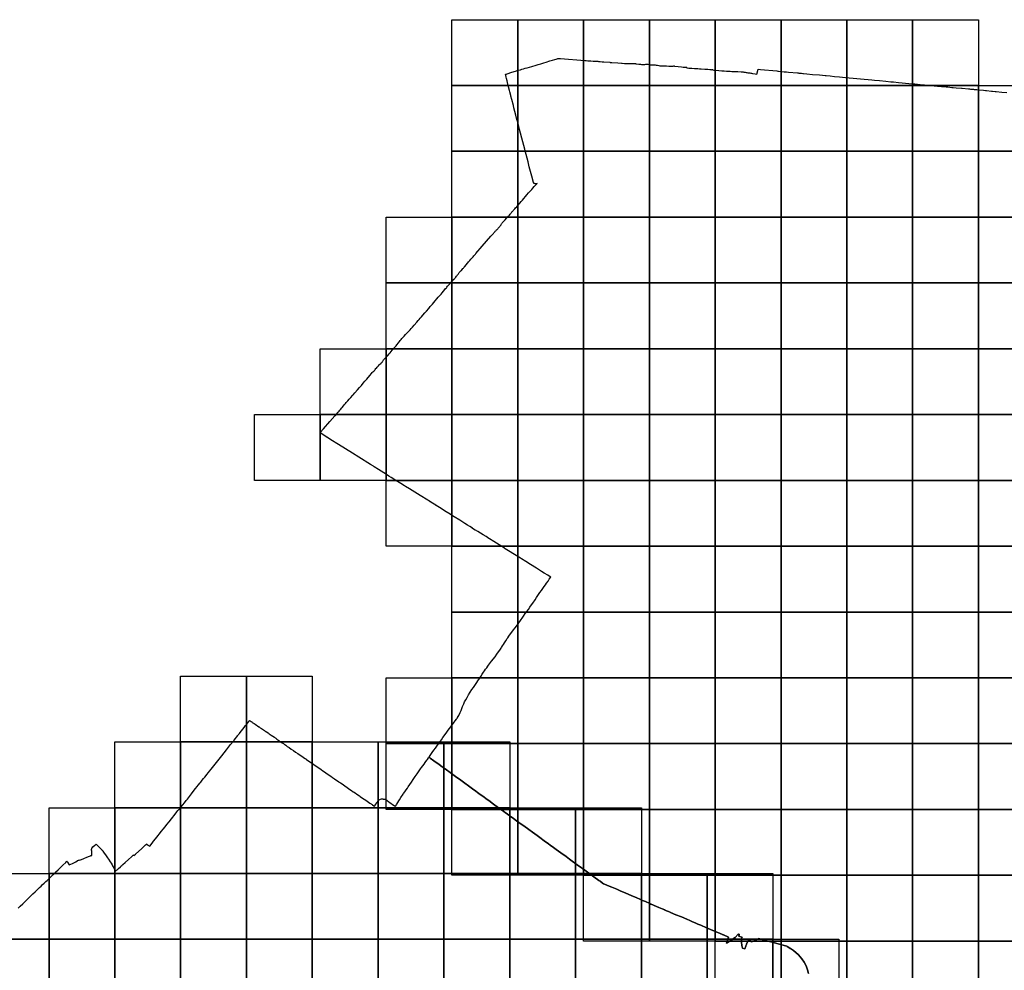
# Model space of a CAD drawing. Header units: inches. Extents: x 116505 to 164884, y 438464 to 468697.
# Tile 16 of 20: x 132712 to 140192, y 458974 to 466197. Entities that reach past the tile are written whole.
import ezdxf

# ---------------------------------------------------------------- set-up
doc = ezdxf.new("R2010")
doc.units = ezdxf.units.IN
doc.header["$MEASUREMENT"] = 0
for name, color, linetype in [('BLADINDELING_DE BILT', 10, 'Continuous'), ('BLADINDELING_UTRECHT', 10, 'Continuous'), ('GEMEENTEGRENS_DE BILT', 10, 'Continuous'), ('GEMEENTEGRENS_UTRECHT', 10, 'Continuous')]:
    doc.layers.add(name, color=color, linetype=linetype)

msp = doc.modelspace()

# ---------------------------------------------------------------- linework, layer by layer
at = {"layer": 'BLADINDELING_DE BILT', "color": 153, "true_color": 0x4c8cd9}
for points in [[(135995.861, 465696.589), (135995.861, 466196.589), (136495.861, 466196.589), (136495.861, 465696.589)], [(136495.861, 465696.589), (136495.861, 466196.589), (136995.861, 466196.589), (136995.861, 465696.589)], [(136995.861, 465696.589), (136995.861, 466196.589), (137495.861, 466196.589), (137495.861, 465696.589)], [(137495.861, 465696.589), (137495.861, 466196.589), (137995.861, 466196.589), (137995.861, 465696.589)], [(137995.861, 465696.589), (137995.861, 466196.589), (138495.861, 466196.589), (138495.861, 465696.589)], [(138495.861, 465696.589), (138495.861, 466196.589), (138995.861, 466196.589), (138995.861, 465696.589)], [(138995.861, 465696.589), (138995.861, 466196.589), (139495.861, 466196.589), (139495.861, 465696.589)], [(139495.861, 465696.589), (139495.861, 466196.589), (139995.861, 466196.589), (139995.861, 465696.589)], [(135995.861, 465196.589), (135995.861, 465696.589), (136495.861, 465696.589), (136495.861, 465196.589)], [(136495.861, 465196.589), (136495.861, 465696.589), (136995.861, 465696.589), (136995.861, 465196.589)], [(136995.861, 465196.589), (136995.861, 465696.589), (137495.861, 465696.589), (137495.861, 465196.589)], [(137495.861, 465196.589), (137495.861, 465696.589), (137995.861, 465696.589), (137995.861, 465196.589)], [(137995.861, 465196.589), (137995.861, 465696.589), (138495.861, 465696.589), (138495.861, 465196.589)], [(138495.861, 465196.589), (138495.861, 465696.589), (138995.861, 465696.589), (138995.861, 465196.589)], [(138995.861, 465196.589), (138995.861, 465696.589), (139495.861, 465696.589), (139495.861, 465196.589)], [(139495.861, 465196.589), (139495.861, 465696.589), (139995.861, 465696.589), (139995.861, 465196.589)], [(139995.861, 465196.589), (139995.861, 465696.589), (140495.861, 465696.589), (140495.861, 465196.589)], [(135995.861, 464696.589), (135995.861, 465196.589), (136495.861, 465196.589), (136495.861, 464696.589)], [(136495.861, 464696.589), (136495.861, 465196.589), (136995.861, 465196.589), (136995.861, 464696.589)], [(136995.861, 464696.589), (136995.861, 465196.589), (137495.861, 465196.589), (137495.861, 464696.589)], [(137495.861, 464696.589), (137495.861, 465196.589), (137995.861, 465196.589), (137995.861, 464696.589)], [(137995.861, 464696.589), (137995.861, 465196.589), (138495.861, 465196.589), (138495.861, 464696.589)], [(138495.861, 464696.589), (138495.861, 465196.589), (138995.861, 465196.589), (138995.861, 464696.589)], [(138995.861, 464696.589), (138995.861, 465196.589), (139495.861, 465196.589), (139495.861, 464696.589)], [(139495.861, 464696.589), (139495.861, 465196.589), (139995.861, 465196.589), (139995.861, 464696.589)], [(139995.861, 464696.589), (139995.861, 465196.589), (140495.861, 465196.589), (140495.861, 464696.589)], [(135495.861, 464196.589), (135495.861, 464696.589), (135995.861, 464696.589), (135995.861, 464196.589)], [(135995.861, 464196.589), (135995.861, 464696.589), (136495.861, 464696.589), (136495.861, 464196.589)], [(136495.861, 464196.589), (136495.861, 464696.589), (136995.861, 464696.589), (136995.861, 464196.589)], [(136995.861, 464196.589), (136995.861, 464696.589), (137495.861, 464696.589), (137495.861, 464196.589)], [(137495.861, 464196.589), (137495.861, 464696.589), (137995.861, 464696.589), (137995.861, 464196.589)], [(137995.861, 464196.589), (137995.861, 464696.589), (138495.861, 464696.589), (138495.861, 464196.589)], [(138495.861, 464196.589), (138495.861, 464696.589), (138995.861, 464696.589), (138995.861, 464196.589)], [(138995.861, 464196.589), (138995.861, 464696.589), (139495.861, 464696.589), (139495.861, 464196.589)], [(139495.861, 464196.589), (139495.861, 464696.589), (139995.861, 464696.589), (139995.861, 464196.589)], [(139995.861, 464196.589), (139995.861, 464696.589), (140495.861, 464696.589), (140495.861, 464196.589)], [(135495.861, 463696.589), (135495.861, 464196.589), (135995.861, 464196.589), (135995.861, 463696.589)], [(135995.861, 463696.589), (135995.861, 464196.589), (136495.861, 464196.589), (136495.861, 463696.589)], [(136495.861, 463696.589), (136495.861, 464196.589), (136995.861, 464196.589), (136995.861, 463696.589)], [(136995.861, 463696.589), (136995.861, 464196.589), (137495.861, 464196.589), (137495.861, 463696.589)], [(137495.861, 463696.589), (137495.861, 464196.589), (137995.861, 464196.589), (137995.861, 463696.589)], [(137995.861, 463696.589), (137995.861, 464196.589), (138495.861, 464196.589), (138495.861, 463696.589)], [(138495.861, 463696.589), (138495.861, 464196.589), (138995.861, 464196.589), (138995.861, 463696.589)], [(138995.861, 463696.589), (138995.861, 464196.589), (139495.861, 464196.589), (139495.861, 463696.589)], [(139495.861, 463696.589), (139495.861, 464196.589), (139995.861, 464196.589), (139995.861, 463696.589)], [(139995.861, 463696.589), (139995.861, 464196.589), (140495.861, 464196.589), (140495.861, 463696.589)], [(134995.861, 463196.589), (134995.861, 463696.589), (135495.861, 463696.589), (135495.861, 463196.589)], [(135495.861, 463196.589), (135495.861, 463696.589), (135995.861, 463696.589), (135995.861, 463196.589)], [(135995.861, 463196.589), (135995.861, 463696.589), (136495.861, 463696.589), (136495.861, 463196.589)], [(136495.861, 463196.589), (136495.861, 463696.589), (136995.861, 463696.589), (136995.861, 463196.589)], [(136995.861, 463196.589), (136995.861, 463696.589), (137495.861, 463696.589), (137495.861, 463196.589)], [(137495.861, 463196.589), (137495.861, 463696.589), (137995.861, 463696.589), (137995.861, 463196.589)], [(137995.861, 463196.589), (137995.861, 463696.589), (138495.861, 463696.589), (138495.861, 463196.589)], [(138495.861, 463196.589), (138495.861, 463696.589), (138995.861, 463696.589), (138995.861, 463196.589)], [(138995.861, 463196.589), (138995.861, 463696.589), (139495.861, 463696.589), (139495.861, 463196.589)], [(139495.861, 463196.589), (139495.861, 463696.589), (139995.861, 463696.589), (139995.861, 463196.589)], [(139995.861, 463196.589), (139995.861, 463696.589), (140495.861, 463696.589), (140495.861, 463196.589)], [(134495.861, 462696.589), (134495.861, 463196.589), (134995.861, 463196.589), (134995.861, 462696.589)], [(134995.861, 462696.589), (134995.861, 463196.589), (135495.861, 463196.589), (135495.861, 462696.589)], [(135495.861, 462696.589), (135495.861, 463196.589), (135995.861, 463196.589), (135995.861, 462696.589)], [(135995.861, 462696.589), (135995.861, 463196.589), (136495.861, 463196.589), (136495.861, 462696.589)], [(136495.861, 462696.589), (136495.861, 463196.589), (136995.861, 463196.589), (136995.861, 462696.589)], [(136995.861, 462696.589), (136995.861, 463196.589), (137495.861, 463196.589), (137495.861, 462696.589)], [(137495.861, 462696.589), (137495.861, 463196.589), (137995.861, 463196.589), (137995.861, 462696.589)], [(137995.861, 462696.589), (137995.861, 463196.589), (138495.861, 463196.589), (138495.861, 462696.589)], [(138495.861, 462696.589), (138495.861, 463196.589), (138995.861, 463196.589), (138995.861, 462696.589)], [(138995.861, 462696.589), (138995.861, 463196.589), (139495.861, 463196.589), (139495.861, 462696.589)], [(139495.861, 462696.589), (139495.861, 463196.589), (139995.861, 463196.589), (139995.861, 462696.589)], [(139995.861, 462696.589), (139995.861, 463196.589), (140495.861, 463196.589), (140495.861, 462696.589)], [(135495.861, 462196.589), (135495.861, 462696.589), (135995.861, 462696.589), (135995.861, 462196.589)], [(135995.861, 462196.589), (135995.861, 462696.589), (136495.861, 462696.589), (136495.861, 462196.589)], [(136495.861, 462196.589), (136495.861, 462696.589), (136995.861, 462696.589), (136995.861, 462196.589)], [(136995.861, 462196.589), (136995.861, 462696.589), (137495.861, 462696.589), (137495.861, 462196.589)], [(137495.861, 462196.589), (137495.861, 462696.589), (137995.861, 462696.589), (137995.861, 462196.589)], [(137995.861, 462196.589), (137995.861, 462696.589), (138495.861, 462696.589), (138495.861, 462196.589)], [(138495.861, 462196.589), (138495.861, 462696.589), (138995.861, 462696.589), (138995.861, 462196.589)], [(138995.861, 462196.589), (138995.861, 462696.589), (139495.861, 462696.589), (139495.861, 462196.589)], [(139495.861, 462196.589), (139495.861, 462696.589), (139995.861, 462696.589), (139995.861, 462196.589)], [(139995.861, 462196.589), (139995.861, 462696.589), (140495.861, 462696.589), (140495.861, 462196.589)], [(135995.861, 461696.589), (135995.861, 462196.589), (136495.861, 462196.589), (136495.861, 461696.589)], [(136495.861, 461696.589), (136495.861, 462196.589), (136995.861, 462196.589), (136995.861, 461696.589)], [(136995.861, 461696.589), (136995.861, 462196.589), (137495.861, 462196.589), (137495.861, 461696.589)], [(137495.861, 461696.589), (137495.861, 462196.589), (137995.861, 462196.589), (137995.861, 461696.589)], [(137995.861, 461696.589), (137995.861, 462196.589), (138495.861, 462196.589), (138495.861, 461696.589)], [(138495.861, 461696.589), (138495.861, 462196.589), (138995.861, 462196.589), (138995.861, 461696.589)], [(138995.861, 461696.589), (138995.861, 462196.589), (139495.861, 462196.589), (139495.861, 461696.589)], [(139495.861, 461696.589), (139495.861, 462196.589), (139995.861, 462196.589), (139995.861, 461696.589)], [(139995.861, 461696.589), (139995.861, 462196.589), (140495.861, 462196.589), (140495.861, 461696.589)], [(135995.861, 461196.589), (135995.861, 461696.589), (136495.861, 461696.589), (136495.861, 461196.589)], [(136495.861, 461196.589), (136495.861, 461696.589), (136995.861, 461696.589), (136995.861, 461196.589)], [(136995.861, 461196.589), (136995.861, 461696.589), (137495.861, 461696.589), (137495.861, 461196.589)], [(137495.861, 461196.589), (137495.861, 461696.589), (137995.861, 461696.589), (137995.861, 461196.589)], [(137995.861, 461196.589), (137995.861, 461696.589), (138495.861, 461696.589), (138495.861, 461196.589)], [(138495.861, 461196.589), (138495.861, 461696.589), (138995.861, 461696.589), (138995.861, 461196.589)], [(138995.861, 461196.589), (138995.861, 461696.589), (139495.861, 461696.589), (139495.861, 461196.589)], [(139495.861, 461196.589), (139495.861, 461696.589), (139995.861, 461696.589), (139995.861, 461196.589)], [(139995.861, 461196.589), (139995.861, 461696.589), (140495.861, 461696.589), (140495.861, 461196.589)], [(135495.861, 460696.589), (135495.861, 461196.589), (135995.861, 461196.589), (135995.861, 460696.589)], [(135995.861, 460696.589), (135995.861, 461196.589), (136495.861, 461196.589), (136495.861, 460696.589)], [(136495.861, 460696.589), (136495.861, 461196.589), (136995.861, 461196.589), (136995.861, 460696.589)], [(136995.861, 460696.589), (136995.861, 461196.589), (137495.861, 461196.589), (137495.861, 460696.589)], [(137495.861, 460696.589), (137495.861, 461196.589), (137995.861, 461196.589), (137995.861, 460696.589)], [(137995.861, 460696.589), (137995.861, 461196.589), (138495.861, 461196.589), (138495.861, 460696.589)], [(138495.861, 460696.589), (138495.861, 461196.589), (138995.861, 461196.589), (138995.861, 460696.589)], [(138995.861, 460696.589), (138995.861, 461196.589), (139495.861, 461196.589), (139495.861, 460696.589)], [(139495.861, 460696.589), (139495.861, 461196.589), (139995.861, 461196.589), (139995.861, 460696.589)], [(139995.861, 460696.589), (139995.861, 461196.589), (140495.861, 461196.589), (140495.861, 460696.589)], [(135495.861, 460196.589), (135495.861, 460696.589), (135995.861, 460696.589), (135995.861, 460196.589)], [(135995.861, 460196.589), (135995.861, 460696.589), (136495.861, 460696.589), (136495.861, 460196.589)], [(136495.861, 460196.589), (136495.861, 460696.589), (136995.861, 460696.589), (136995.861, 460196.589)], [(136995.861, 460196.589), (136995.861, 460696.589), (137495.861, 460696.589), (137495.861, 460196.589)], [(137495.861, 460196.589), (137495.861, 460696.589), (137995.861, 460696.589), (137995.861, 460196.589)], [(137995.861, 460196.589), (137995.861, 460696.589), (138495.861, 460696.589), (138495.861, 460196.589)], [(138495.861, 460196.589), (138495.861, 460696.589), (138995.861, 460696.589), (138995.861, 460196.589)], [(138995.861, 460196.589), (138995.861, 460696.589), (139495.861, 460696.589), (139495.861, 460196.589)], [(139495.861, 460196.589), (139495.861, 460696.589), (139995.861, 460696.589), (139995.861, 460196.589)], [(139995.861, 460196.589), (139995.861, 460696.589), (140495.861, 460696.589), (140495.861, 460196.589)], [(135995.861, 459696.589), (135995.861, 460196.589), (136495.861, 460196.589), (136495.861, 459696.589)], [(136495.861, 459696.589), (136495.861, 460196.589), (136995.861, 460196.589), (136995.861, 459696.589)], [(136995.861, 459696.589), (136995.861, 460196.589), (137495.861, 460196.589), (137495.861, 459696.589)], [(137495.861, 459696.589), (137495.861, 460196.589), (137995.861, 460196.589), (137995.861, 459696.589)], [(137995.861, 459696.589), (137995.861, 460196.589), (138495.861, 460196.589), (138495.861, 459696.589)], [(138495.861, 459696.589), (138495.861, 460196.589), (138995.861, 460196.589), (138995.861, 459696.589)], [(138995.861, 459696.589), (138995.861, 460196.589), (139495.861, 460196.589), (139495.861, 459696.589)], [(139495.861, 459696.589), (139495.861, 460196.589), (139995.861, 460196.589), (139995.861, 459696.589)], [(139995.861, 459696.589), (139995.861, 460196.589), (140495.861, 460196.589), (140495.861, 459696.589)], [(136995.861, 459196.589), (136995.861, 459696.589), (137495.861, 459696.589), (137495.861, 459196.589)], [(137495.861, 459196.589), (137495.861, 459696.589), (137995.861, 459696.589), (137995.861, 459196.589)], [(137995.861, 459196.589), (137995.861, 459696.589), (138495.861, 459696.589), (138495.861, 459196.589)], [(138495.861, 459196.589), (138495.861, 459696.589), (138995.861, 459696.589), (138995.861, 459196.589)], [(138995.861, 459196.589), (138995.861, 459696.589), (139495.861, 459696.589), (139495.861, 459196.589)], [(139495.861, 459196.589), (139495.861, 459696.589), (139995.861, 459696.589), (139995.861, 459196.589)], [(139995.861, 459196.589), (139995.861, 459696.589), (140495.861, 459696.589), (140495.861, 459196.589)], [(137995.861, 458696.589), (137995.861, 459196.589), (138495.861, 459196.589), (138495.861, 458696.589)], [(138495.861, 458696.589), (138495.861, 459196.589), (138995.861, 459196.589), (138995.861, 458696.589)], [(138995.861, 458696.589), (138995.861, 459196.589), (139495.861, 459196.589), (139495.861, 458696.589)], [(139495.861, 458696.589), (139495.861, 459196.589), (139995.861, 459196.589), (139995.861, 458696.589)], [(139995.861, 458696.589), (139995.861, 459196.589), (140495.861, 459196.589), (140495.861, 458696.589)]]:
    msp.add_lwpolyline(points, close=True, dxfattribs=at)
at = {"layer": 'BLADINDELING_UTRECHT', "color": 233, "true_color": 0xd96ca1}
for points in [[(133934.772, 460709.995), (133934.772, 461209.995), (134434.772, 461209.995), (134434.772, 460709.995)], [(134434.772, 460709.995), (134434.772, 461209.995), (134934.772, 461209.995), (134934.772, 460709.995)], [(133434.772, 460209.995), (133434.772, 460709.995), (133934.772, 460709.995), (133934.772, 460209.995)], [(133934.772, 460209.995), (133934.772, 460709.995), (134434.772, 460709.995), (134434.772, 460209.995)], [(134434.772, 460209.995), (134434.772, 460709.995), (134934.772, 460709.995), (134934.772, 460209.995)], [(134934.772, 460209.995), (134934.772, 460709.995), (135434.772, 460709.995), (135434.772, 460209.995)], [(135434.772, 460209.995), (135434.772, 460709.995), (135934.772, 460709.995), (135934.772, 460209.995)], [(135934.772, 460209.995), (135934.772, 460709.995), (136434.772, 460709.995), (136434.772, 460209.995)], [(132934.772, 459709.995), (132934.772, 460209.995), (133434.772, 460209.995), (133434.772, 459709.995)], [(133434.772, 459709.995), (133434.772, 460209.995), (133934.772, 460209.995), (133934.772, 459709.995)], [(133934.772, 459709.995), (133934.772, 460209.995), (134434.772, 460209.995), (134434.772, 459709.995)], [(134434.772, 459709.995), (134434.772, 460209.995), (134934.772, 460209.995), (134934.772, 459709.995)], [(134934.772, 459709.995), (134934.772, 460209.995), (135434.772, 460209.995), (135434.772, 459709.995)], [(135434.772, 459709.995), (135434.772, 460209.995), (135934.772, 460209.995), (135934.772, 459709.995)], [(135934.772, 459709.995), (135934.772, 460209.995), (136434.772, 460209.995), (136434.772, 459709.995)], [(136434.772, 459709.995), (136434.772, 460209.995), (136934.772, 460209.995), (136934.772, 459709.995)], [(136934.772, 459709.995), (136934.772, 460209.995), (137434.772, 460209.995), (137434.772, 459709.995)], [(132434.772, 459209.995), (132434.772, 459709.995), (132934.772, 459709.995), (132934.772, 459209.995)], [(132934.772, 459209.995), (132934.772, 459709.995), (133434.772, 459709.995), (133434.772, 459209.995)], [(133434.772, 459209.995), (133434.772, 459709.995), (133934.772, 459709.995), (133934.772, 459209.995)], [(133934.772, 459209.995), (133934.772, 459709.995), (134434.772, 459709.995), (134434.772, 459209.995)], [(134434.772, 459209.995), (134434.772, 459709.995), (134934.772, 459709.995), (134934.772, 459209.995)], [(134934.772, 459209.995), (134934.772, 459709.995), (135434.772, 459709.995), (135434.772, 459209.995)], [(135434.772, 459209.995), (135434.772, 459709.995), (135934.772, 459709.995), (135934.772, 459209.995)], [(135934.772, 459209.995), (135934.772, 459709.995), (136434.772, 459709.995), (136434.772, 459209.995)], [(136434.772, 459209.995), (136434.772, 459709.995), (136934.772, 459709.995), (136934.772, 459209.995)], [(136934.772, 459209.995), (136934.772, 459709.995), (137434.772, 459709.995), (137434.772, 459209.995)], [(137434.772, 459209.995), (137434.772, 459709.995), (137934.772, 459709.995), (137934.772, 459209.995)], [(137934.772, 459209.995), (137934.772, 459709.995), (138434.772, 459709.995), (138434.772, 459209.995)], [(132434.772, 458709.995), (132434.772, 459209.995), (132934.772, 459209.995), (132934.772, 458709.995)], [(132934.772, 458709.995), (132934.772, 459209.995), (133434.772, 459209.995), (133434.772, 458709.995)], [(133434.772, 458709.995), (133434.772, 459209.995), (133934.772, 459209.995), (133934.772, 458709.995)], [(133934.772, 458709.995), (133934.772, 459209.995), (134434.772, 459209.995), (134434.772, 458709.995)], [(134434.772, 458709.995), (134434.772, 459209.995), (134934.772, 459209.995), (134934.772, 458709.995)], [(134934.772, 458709.995), (134934.772, 459209.995), (135434.772, 459209.995), (135434.772, 458709.995)], [(135434.772, 458709.995), (135434.772, 459209.995), (135934.772, 459209.995), (135934.772, 458709.995)], [(135934.772, 458709.995), (135934.772, 459209.995), (136434.772, 459209.995), (136434.772, 458709.995)], [(136434.772, 458709.995), (136434.772, 459209.995), (136934.772, 459209.995), (136934.772, 458709.995)], [(136934.772, 458709.995), (136934.772, 459209.995), (137434.772, 459209.995), (137434.772, 458709.995)], [(137434.772, 458709.995), (137434.772, 459209.995), (137934.772, 459209.995), (137934.772, 458709.995)], [(137934.772, 458709.995), (137934.772, 459209.995), (138434.772, 459209.995), (138434.772, 458709.995)], [(138434.772, 458709.995), (138434.772, 459209.995), (138934.772, 459209.995), (138934.772, 458709.995)]]:
    msp.add_lwpolyline(points, close=True, dxfattribs=at)
at = {"layer": 'GEMEENTEGRENS_DE BILT', "color": 153, "true_color": 0x4c8cd9}
msp.add_lwpolyline([(138705.606, 458949.374), (138698, 458978.5), (138689.5, 459000), (138686, 459008), (138670.5, 459037), (138653.8, 459061), (138628.373, 459091.711), (138590.276, 459125.259), (138567.172, 459139.994), (138566.639, 459140.334), (138556.32, 459146.654), (138543.312, 459156.495), (138539.834, 459157.437), (138530.743, 459159.9), (138325.287, 459215.559), (138322.292, 459213.205), (138273.173, 459189.517), (138268.54, 459193.315), (138254.329, 459204.968), (138249.573, 459208.868), (138248.414, 459206.096), (138233.918, 459171.841), (138233.57, 459170.944), (138228.931, 459160.555), (138227.711, 459157.718), (138220.661, 459136.995), (138220.425, 459136.372), (138202.074, 459143.588), (138198.881, 459163.524), (138198.557, 459165.426), (138195.433, 459184.777), (138195.313, 459185.52), (138194.84, 459190.518), (138194.838, 459206.314), (138196.326, 459217.317), (138199.673, 459226.124), (138198.098, 459226.602), (138196.654, 459227.137), (138182.91, 459231.892), (138175.026, 459234.605), (138175.458, 459235.762), (138175.637, 459236.243), (138176.231, 459237.928), (138177.377, 459241.009), (138178.294, 459243.329), (138179.293, 459245.857), (138171.956, 459247.881), (138171.905, 459247.895), (138171.041, 459248.13), (138147.117, 459223.782), (138080.945, 459180.243), (138084.599, 459190.556), (138097.104, 459225.914), (138058.155, 459242.72), (138054.801, 459244.167), (138054.372, 459244.352), (138050.421, 459246.053), (138033.58, 459253.306), (137991.067, 459271.598), (137929.902, 459297.784), (137928.701, 459298.29), (137887.2, 459316.155), (137864.784, 459325.754), (137863.993, 459326.093), (137844.894, 459334.304), (137844.777, 459334.354), (137824.46, 459343.075), (137802.623, 459352.265), (137780.672, 459361.956), (137740.043, 459379.662), (137697.287, 459396.773), (137657.269, 459413.72), (137655.369, 459414.525), (137653.523, 459415.317), (137613.389, 459432.541), (137612.961, 459432.725), (137591.851, 459441.784), (137568.902, 459451.633), (137549.422, 459459.993), (137509.467, 459477.141), (137508.229, 459477.672), (137507.257, 459478.089), (137499.432, 459481.459), (137465.362, 459496.15), (137443.79, 459505.451), (137422.901, 459514.798), (137422.544, 459514.958), (137400.199, 459524.245), (137358.064, 459542.406), (137317.883, 459559.721), (137274.725, 459578.271), (137274.329, 459578.441), (137247.379, 459590.013), (137211.773, 459605.304), (137211.275, 459605.509), (137178.601, 459618.953), (137150.095, 459630.396), (137148.392, 459631.044), (137139.529, 459637.457), (137138.203, 459638.416), (137121.053, 459650.829), (137112.009, 459657.374), (137074.866, 459684.466), (137036.493, 459712.394), (137005.35, 459734.839), (136961.592, 459766.196), (136958.523, 459768.432), (136889.231, 459818.959), (136862.614, 459838.091), (136824.21, 459865.951), (136788.025, 459892.202), (136767.122, 459907.366), (136742.695, 459925.12), (136741.103, 459926.284), (136728.692, 459935.245), (136696.226, 459958.954), (136662.868, 459983.058), (136642.094, 459998.194), (136625.621, 460010.075), (136607.558, 460023.252), (136579.185, 460043.711), (136541.514, 460071.092), (136522.823, 460084.657), (136487.059, 460110.935), (136464.562, 460127.126), (136439.166, 460145.404), (136432.267, 460150.37), (136428.068, 460153.258), (136408.401, 460167.387), (136408.153, 460167.567), (136403.964, 460170.6), (136389.3, 460181.216), (136350.67, 460209.225), (136311.469, 460237.796), (136276.516, 460263.33), (136255.884, 460278.401), (136237.757, 460291.314), (136209.734, 460311.277), (136200.336, 460318.462), (136166.288, 460343.172), (136163.446, 460345.228), (136162.866, 460345.648), (136052.268, 460425.669), (136049.041, 460428.055), (136022.491, 460447.681), (135991.898, 460469.627), (135944.797, 460503.945), (135921.167, 460521.059), (135920.729, 460521.376), (135897.967, 460537.791), (135858.785, 460566.384), (135858.638, 460566.492), (135830.605, 460586.813), (135830.285, 460587.045), (135827.393, 460589.193), (135822.61, 460592.747), (135821.806, 460593.346), (135821.462, 460593.572), (135825.283, 460598.956), (135836.197, 460614.467), (135846.906, 460629.571), (135858.737, 460646.197), (135869.855, 460662.011), (135876.179, 460670.831), (135886.809, 460685.697), (135887.704, 460686.949), (135893.229, 460694.769), (135900.453, 460704.994), (135915.446, 460725.978), (135927.789, 460743.82), (135951.655, 460777.172), (135968.175, 460799.371), (135986.938, 460824.001), (136001.065, 460842.671), (136008.419, 460852.522), (136013.527, 460859.427), (136020.678, 460869.278), (136030.586, 460882.581), (136033.871, 460887.401), (136037.024, 460892.026), (136039.333, 460895.674), (136043.26, 460901.879), (136047.967, 460910.717), (136057.686, 460932.341), (136065.076, 460948.72), (136068.15, 460955.629), (136070.816, 460962.438), (136077.279, 460979.511), (136081.074, 460989.063), (136085.94, 461000.01), (136092.44, 461014.28), (136101.16, 461030.32), (136110.68, 461046.92), (136122.12, 461066.52), (136134.92, 461087.48), (136147.52, 461106.92), (136158.68, 461121.96), (136169.12, 461137.12), (136180.24, 461153.96), (136184.592, 461160.797), (136192.08, 461172.56), (136204.6, 461191.12), (136215.4, 461207.36), (136226.36, 461224.44), (136235.64, 461238.28), (136242.88, 461248.56), (136251.76, 461262.7), (136259.92, 461273.66), (136268.72, 461285.14), (136274.64, 461292.94), (136282.24, 461303.02), (136297.24, 461322.26), (136323.72, 461356.26), (136336.92, 461375.62), (136350.32, 461393.98), (136358.945, 461406.133), (136368.773, 461420.665), (136369.822, 461422.216), (136372.295, 461425.873), (136380.885, 461438.573), (136388.36, 461450.34), (136396.2, 461462.42), (136405.16, 461477.06), (136416.68, 461495.42), (136419.82, 461500.01), (136428.2, 461511.92), (136440.84, 461529.8), (136451.92, 461544.6), (136463.96, 461560.28), (136475.28, 461575.6), (136485.92, 461590.24), (136498.92, 461607.92), (136517.48, 461632.96), (136534.924, 461658.033), (136538.88, 461663.72), (136553.44, 461684.36), (136564.92, 461699.84), (136577.2, 461716.76), (136587.8, 461732.56), (136601, 461750.44), (136610.04, 461763.76), (136627.04, 461789.64), (136638.92, 461807.2), (136652.88, 461828.48), (136664.36, 461845.12), (136675.24, 461860.76), (136685.88, 461874.96), (136696, 461889.56), (136705.88, 461903.2), (136715.4, 461916.08), (136725.92, 461931.28), (136735.32, 461946.08), (136743.8, 461958.12), (136746.437, 461961.936), (136740.702, 461965.506), (136735.288, 461968.876), (136724.919, 461975.373), (136724.527, 461975.619), (136697.036, 461992.844), (136677.018, 462005.306), (136638.41, 462029.425), (136637.488, 462030.002), (136593.944, 462057.228), (136558.085, 462079.783), (136524.417, 462100.773), (136516.88, 462105.312), (136458.305, 462141.742), (136437.371, 462154.657), (136400.8, 462177.667), (136396.215, 462180.594), (136355.059, 462206.328), (136334.635, 462219.195), (136314.312, 462231.911), (136281.611, 462252.397), (136275.601, 462256.13), (136254.869, 462269.148), (136234.292, 462281.914), (136233.949, 462282.126), (136193.648, 462306.99), (136173.714, 462319.455), (136173.477, 462319.603), (136153.347, 462332.265), (136153.103, 462332.419), (136132.882, 462344.933), (136132.789, 462344.991), (136113.381, 462357), (136113.069, 462357.193), (136094.056, 462369.256), (136093.663, 462369.506), (136055.717, 462393.221), (136055.565, 462393.315), (136013.339, 462419.61), (136013.015, 462419.812), (135993.674, 462431.897), (135993.474, 462432.022), (135982.167, 462439.035), (135952.218, 462457.552), (135901.127, 462489.435), (135900.875, 462489.592), (135874.926, 462505.988), (135873.88, 462506.649), (135872.614, 462507.437), (135872.593, 462507.45), (135836.667, 462529.818), (135836.439, 462529.96), (135835.522, 462530.531), (135834.41, 462531.223), (135834.252, 462531.321), (135833.119, 462532.022), (135832.402, 462532.466), (135767.071, 462572.896), (135753.928, 462581.375), (135713.282, 462606.957), (135673.438, 462632.187), (135642.584, 462650.853), (135634.689, 462656.002), (135608.865, 462672.097), (135595.049, 462680.591), (135594.094, 462681.178), (135569.341, 462696.516), (135555.081, 462705.041), (135554.929, 462705.135), (135533.332, 462718.462), (135516.317, 462729.232), (135515.555, 462729.715), (135498.085, 462740.563), (135478.576, 462752.875), (135436.77, 462778.527), (135404.657, 462799.94), (135398.89, 462803.614), (135376.815, 462817.001), (135289.388, 462871.851), (135240.504, 462902.394), (135132.957, 462969.59), (135075.947, 463005.7), (135049.263, 463022.303), (135048.17, 463022.983), (135039.095, 463028.944), (135039.013, 463029.002), (135032.91, 463033.281), (135032.851, 463033.322), (135032.726, 463033.409), (135008.05, 463050.713), (135000.432, 463056.367), (134999.272, 463057.228), (134998.997, 463057.445), (134995.861, 463059.914), (135020.026, 463087.786), (135069.207, 463143.083), (135106.673, 463186.423), (135111.019, 463189.569), (135118.656, 463198.39), (135131.996, 463213.8), (135139.837, 463223.509), (135145.413, 463230.707), (135147.067, 463233.024), (135151.352, 463238.611), (135156.049, 463244.548), (135161.101, 463250.531), (135171.121, 463263.924), (135177.404, 463270.756), (135186.372, 463281.111), (135191.634, 463287.55), (135200.896, 463296.936), (135204.707, 463301.157), (135214.758, 463312.719), (135220.17, 463319.003), (135222.946, 463321.61), (135227.318, 463325.875), (135240.667, 463341.308), (135244.801, 463346.071), (135259.427, 463362.924), (135278.233, 463384.132), (135294.108, 463402.481), (135307.97, 463418.263), (135321.478, 463434.304), (135334.363, 463449.184), (135348.993, 463465.465), (135373.005, 463492.605), (135385.694, 463508.097), (135390.758, 463515.148), (135395.397, 463520.425), (135401.779, 463527.104), (135409.084, 463534.381), (135413.57, 463539.66), (135418.937, 463546.453), (135421.819, 463549.466), (135428.467, 463557.056), (135434.649, 463563.991), (135438.051, 463567.912), (135444.185, 463575.102), (135449.124, 463580.019), (135455.391, 463585.479), (135459.296, 463588.936), (135465.011, 463595.013), (135468.313, 463599.088), (135470.014, 463601.153), (135473.592, 463607.052), (135477.105, 463611.885), (135480.977, 463616.869), (135495.551, 463632.641), (135501.672, 463638.765), (135508.363, 463645.642), (135519.145, 463659.024), (135525.335, 463666.518), (135541.363, 463684.967), (135551.406, 463695.97), (135555.361, 463700.551), (135555.674, 463700.914), (135562.127, 463708.387), (135569.601, 463717.084), (135572.173, 463719.593), (135577.44, 463726.539), (135588.855, 463741.794), (135597.218, 463752.666), (135602.982, 463758.59), (135610.102, 463767.393), (135615.775, 463774.284), (135623.34, 463782.014), (135633.896, 463793.316), (135644.036, 463803.961), (135654.13, 463814.912), (135665.455, 463826.763), (135675.286, 463837.006), (135678.069, 463840.172), (135686.215, 463849.826), (135695.291, 463860.741), (135708.686, 463875.766), (135728.584, 463899.096), (135739.883, 463912.447), (135740.28, 463912.116), (135746.49, 463919.082), (135754.773, 463928.548), (135763.529, 463938.723), (135774.67, 463951.403), (135789.934, 463969.151), (135802.121, 463983.114), (135819.498, 464003.165), (135831.212, 464016.772), (135838.075, 464024.7), (135847.896, 464036.177), (135857.947, 464047.982), (135868.714, 464060.288), (135881.73, 464075.433), (135892.007, 464087.686), (135904.431, 464102.003), (135913.305, 464111.942), (135921.943, 464122.118), (135931.922, 464133.933), (135942.571, 464146.712), (135947.777, 464153.102), (135953.693, 464160.201), (135957.716, 464164.816), (135963.159, 464171.324), (135970.797, 464180.027), (135977.423, 464187.599), (135986.416, 464197.893), (135994.935, 464207.359), (136004.283, 464217.772), (136008.773, 464222.868), (136011.849, 464226.181), (136015.162, 464229.376), (136015.84, 464230.096), (136017.055, 464231.387), (136020.368, 464235.41), (136024.746, 464241.208), (136030.899, 464248.663), (136035.277, 464254.224), (136039.064, 464259.193), (136042.732, 464263.926), (136045.098, 464266.884), (136047.583, 464269.842), (136051.815, 464274.723), (136063.292, 464287.502), (136067.315, 464291.998), (136073.705, 464299.216), (136079.739, 464306.079), (136083.526, 464310.102), (136086.365, 464313.178), (136088.732, 464316.018), (136090.625, 464318.384), (136092.4, 464320.633), (136095.595, 464324.656), (136101.612, 464332.144), (136115.811, 464349.301), (136122.792, 464357.465), (136126.933, 464362.198), (136131.785, 464367.759), (136140.067, 464376.87), (136151.137, 464389.385), (136156.935, 464395.893), (136162.141, 464401.809), (136166.755, 464407.252), (136174.091, 464415.653), (136177.286, 464419.557), (136225.23, 464474.891), (136292.591, 464552.631), (136300.94, 464562.266), (136301.537, 464562.955), (136303.311, 464565.002), (136306.032, 464567.96), (136307.926, 464570.326), (136310.529, 464573.166), (136313.842, 464576.716), (136316.8, 464580.029), (136321.651, 464585.235), (136325.319, 464589.021), (136329.579, 464593.518), (136332.182, 464596.239), (136334.667, 464599.079), (136338.78, 464603.584), (136343.395, 464608.671), (136346.826, 464612.576), (136352.743, 464618.729), (136356.647, 464622.752), (136360.079, 464626.42), (136363.155, 464629.851), (136365.876, 464633.164), (136367.888, 464635.649), (136369.308, 464637.897), (136371.083, 464641.21), (136373.094, 464644.878), (136375.454, 464648.329), (136378.412, 464652.707), (136380.306, 464655.31), (136386.222, 464661.936), (136392.493, 464668.917), (136399.237, 464676.135), (136410.765, 464688.947), (136413.214, 464691.609), (136418.735, 464697.61), (136423.586, 464702.981), (136427.745, 464707.14), (136432.076, 464711.298), (136438.66, 464718.055), (136441.952, 464721.867), (136444.378, 464724.812), (136446.976, 464728.624), (136448.804, 464731.214), (136451.056, 464734.333), (136454.348, 464738.144), (136457.467, 464741.783), (136461.799, 464746.634), (136466.477, 464751.832), (136470.115, 464755.817), (136473.234, 464759.455), (136479.471, 464766.386), (136487.787, 464775.915), (136497.143, 464786.137), (136512.39, 464803.463), (136522.648, 464815.667), (136531.311, 464825.89), (136541.707, 464838.018), (136554.874, 464853.091), (136565.27, 464865.393), (136578.4, 464880.705), (136591.048, 464894.739), (136602.483, 464907.56), (136609.413, 464915.53), (136620.502, 464928.178), (136627.952, 464936.321), (136636.555, 464944.997), (136636.732, 464945.194), (136642.235, 464951.347), (136637.769, 464949.906), (136633.702, 464949.889), (136630.855, 464950.08), (136625.971, 464950.873), (136622.512, 464951.468), (136621.097, 464949.836), (136619.664, 464951.659), (136615.773, 464957.334), (136615.472, 464958.486), (136602.541, 465007.947), (136583.641, 465079.554), (136574.07, 465116.527), (136552.379, 465200.316), (136549.426, 465211.725), (136534.497, 465269.181), (136509.776, 465363.583), (136501.031, 465396.977), (136495.314, 465418.81), (136490.118, 465438.444), (136481.831, 465471.802), (136466.872, 465527.464), (136462.353, 465544.279), (136450.65, 465589.843), (136444.102, 465615.339), (136442.968, 465620.085), (136435.876, 465649.757), (136433.717, 465658.791), (136426.619, 465686.674), (136418.574, 465718.279), (136414.829, 465732.941), (136410.277, 465750.764), (136407.716, 465761.16), (136407.66, 465761.389), (136406.126, 465767.616), (136404.857, 465772.09), (136402.392, 465780.778), (136406.452, 465782.164), (136409.745, 465783.288), (136414.268, 465784.832), (136452.113, 465797.756), (136478.441, 465805.993), (136486.542, 465808.562), (136490.828, 465809.76), (136501.02, 465812.5), (136516.04, 465816.84), (136526.14, 465819.74), (136540.76, 465824.3), (136552.52, 465827.32), (136568.58, 465831.38), (136585.16, 465836), (136603.06, 465840.64), (136611.46, 465842.96), (136628.88, 465847.9), (136650.72, 465855.18), (136671.36, 465861.74), (136695.06, 465869.82), (136712.74, 465875.12), (136738.58, 465883.2), (136759.76, 465889.08), (136777.94, 465893.7), (136788.92, 465896.76), (136796.4, 465899.1), (136801.48, 465900.56), (136805.18, 465901.08), (136808.82, 465901.4), (136813.92, 465901.62), (136817.68, 465901.9), (136821.345, 465901.61), (137005.823, 465886.99), (137008.01, 465886.839), (137008.86, 465886.73), (137015.12, 465885.84), (137028.11, 465884.9), (137051.68, 465883.08), (137068.46, 465881.43), (137075.35, 465881.13), (137079.79, 465880.91), (137088.64, 465880.88), (137090.82, 465880.97), (137092.624, 465881.089), (137097.083, 465881.123), (137100.68, 465881.15), (137105.08, 465880.68), (137109.1, 465879.82), (137115.11, 465878.57), (137117.32, 465878.16), (137121.69, 465878.09), (137138.03, 465877.56), (137140.09, 465877.47), (137141.69, 465877.56), (137147.244, 465876.91), (137147.292, 465876.905), (137150.688, 465876.508), (137195.686, 465872.926), (137195.791, 465872.918), (137197.15, 465872.81), (137197.78, 465872.43), (137199.39, 465872.06), (137201.25, 465871.75), (137210.17, 465871.26), (137255.98, 465867.99), (137284.77, 465865.24), (137285.65, 465865.42), (137287.263, 465865.465), (137288.47, 465865.5), (137307.54, 465864.68), (137314.19, 465864.66), (137321.41, 465864.41), (137323.432, 465864.165), (137347.16, 465864), (137349.14, 465864.14), (137364.33, 465864.03), (137377.25, 465863.27), (137382.35, 465863.05), (137384.36, 465862.71), (137385.61, 465862.57), (137386.93, 465862.38), (137387.77, 465862.59), (137390.571, 465863.866), (137391.22, 465864.162), (137392.8, 465862.6), (137394.13, 465861.88), (137395.73, 465861.38), (137396.93, 465860.98), (137398.68, 465860.9), (137415.92, 465859.61), (137419.31, 465859.296), (137421.371, 465859.105), (137420.808, 465858.465), (137427.914, 465857.807), (137435.717, 465857.191), (137440.713, 465856.712), (137445.504, 465856.438), (137451.664, 465856.233), (137455.902, 465856.318), (137462.13, 465857.002), (137470.07, 465858.166), (137474.245, 465858.44), (137479.926, 465858.371), (137484.145, 465857.95), (137490.51, 465856.17), (137493.795, 465854.938), (137496.944, 465854.049), (137504.738, 465852.763), (137508.229, 465852.627), (137520.412, 465852.9), (137531.339, 465852.892), (137539.553, 465852.55), (137546.602, 465851.865), (137558.181, 465850.149), (137566.942, 465848.78), (137576.113, 465847.274), (137581.936, 465846.064), (137585.701, 465845.653), (137588.438, 465845.653), (137591.655, 465845.859), (137601.032, 465846.885), (137605.276, 465846.748), (137605.82, 465846.65), (137611.13, 465846.525), (137624.757, 465845.355), (137642.369, 465844.708), (137655.744, 465844.112), (137669.28, 465844.112), (137677.572, 465844.267), (137680.706, 465844.789), (137683.317, 465845.268), (137686.668, 465844.006), (137689.018, 465843.31), (137714.836, 465840.78), (137741.026, 465838.001), (137751.603, 465837), (137768.201, 465835.384), (137770.247, 465835.601), (137771.77, 465836.559), (137773.572, 465837.665), (137774.486, 465836.49), (137776.575, 465834.14), (137780.666, 465830.658), (137784.852, 465830.203), (137795.931, 465829.341), (137817.425, 465827.947), (137839.572, 465826.381), (137845.695, 465826.046), (137863.607, 465825.317), (137876.344, 465824.322), (137877.374, 465824.261), (137888.815, 465823.592), (137916.43, 465821.435), (137929.975, 465820.957), (137940.855, 465820.228), (137955.282, 465818.174), (137963.574, 465817.112), (137969.744, 465816.581), (137973.849, 465816.918), (137973.872, 465816.92), (137974.439, 465816.966), (137977.984, 465814.693), (137985.984, 465813.875), (138001.015, 465812.703), (138024, 465810.923), (138045.172, 465809.162), (138064.034, 465807.644), (138081.345, 465806.591), (138103.846, 465804.652), (138109.069, 465804.273), (138123.073, 465803.405), (138126.148, 465803.405), (138130.318, 465803.657), (138134.122, 465803.691), (138135.119, 465803.7), (138142.802, 465803.216), (138156.861, 465803.631), (138163.11, 465803.079), (138168.449, 465802.782), (138193.066, 465800.825), (138202.762, 465800.12), (138208.77, 465799.72), (138213.345, 465799.08), (138214.491, 465798.919), (138222.386, 465797.603), (138231.52, 465795.67), (138237.436, 465794.873), (138244.072, 465793.957), (138252.483, 465792.584), (138259.119, 465791.612), (138265.527, 465790.811), (138271.357, 465790.117), (138279.509, 465788.866), (138282.662, 465788.287), (138300.721, 465784.971), (138311.635, 465783.213), (138322.045, 465820.37), (138339.983, 465818.679), (138464.944, 465806.906), (138470.636, 465806.365), (138477.17, 465805.754), (138520.205, 465801.706), (138536.486, 465800.175), (138553.201, 465798.603), (138620.49, 465792.37), (138625.121, 465792.028), (138632.43, 465791.49), (138646.46, 465789.938), (138651.861, 465789.413), (138660.832, 465788.542), (138665.612, 465788.079), (138692.15, 465785.635), (138734.544, 465781.304), (138787.851, 465776.683), (138810.296, 465774.703), (138830.887, 465772.591), (138840.129, 465771.766), (138870.33, 465768.796), (138903.172, 465765.825), (138940.813, 465762.27), (138985.373, 465757.979), (139185.228, 465739.232), (139206.683, 465737.252), (139243.156, 465733.621), (139292.651, 465728.911), (139329.619, 465725.61), (139349.85, 465723.72), (139388.6, 465719.78), (139416.65, 465717.47), (139442.48, 465715.27), (139467.96, 465712.99), (139498.17, 465710.37), (139505.09, 465709.19), (139513.43, 465708.22), (139554.04, 465704.58), (139585.29, 465701.72), (139630.14, 465697.71), (139636.392, 465697.065), (139637.605, 465696.951), (139659.92, 465694.85), (139683.674, 465692.764), (139685.329, 465692.619), (139689.19, 465692.28), (139707.57, 465691.02), (139708.304, 465690.95), (139715.86, 465690.23), (139730.35, 465688.97), (139751.41, 465686.82), (139763.74, 465685.59), (139794.41, 465682.42), (139803.094, 465681.608), (139825.43, 465679.52), (139865.91, 465675.83), (139867.285, 465675.81), (139870.871, 465675.506), (139920.832, 465671.269), (139922.929, 465671.091), (139927.404, 465670.712), (139928.61, 465670.61), (139934.999, 465669.99), (139958.821, 465667.68), (139964.49, 465667.13), (139984.385, 465665.225), (140000, 465663.73), (140034.36, 465660.21), (140049.73, 465658.5), (140057.549, 465657.744), (140093.858, 465654.233), (140095.13, 465654.11), (140103.362, 465653.325), (140123.546, 465651.399), (140130.98, 465650.69), (140172.23, 465646.58), (140211.74, 465642.86)], dxfattribs=at)
at = {"layer": 'GEMEENTEGRENS_UTRECHT', "color": 233, "true_color": 0xd96ca1}
msp.add_lwpolyline([(132701.336, 459447.799), (132714.927, 459461.106), (132715.036, 459461.213), (132734.972, 459480.484), (132755.433, 459500.381), (132760.105, 459505.115), (132766.762, 459510.96), (132770.55, 459514.871), (132778.528, 459522.02), (132786.927, 459530.67), (132797.62, 459541.501), (132804.026, 459547.546), (132812.301, 459555.77), (132828.977, 459571.87), (132836.232, 459578.691), (132841.941, 459584.033), (132855.981, 459595.4), (132863.184, 459602.697), (132874.525, 459613.905), (132883.973, 459622.958), (132898.205, 459636.826), (132910.444, 459648.612), (132919.793, 459657.54), (132942.85, 459680.109), (132947.76, 459684.748), (132959.503, 459695.658), (132967.397, 459703.094), (132967.704, 459703.383), (132983.808, 459718.706), (132984.587, 459719.444), (133003.95, 459737.791), (133004.832, 459738.733), (133016.489, 459749.981), (133040.838, 459773.726), (133062.048, 459794.202), (133062.312, 459794.457), (133070.737, 459802.891), (133072.147, 459800.945), (133075.186, 459796.931), (133088.613, 459776.203), (133101.028, 459781.37), (133113.944, 459786.886), (133128.907, 459793.71), (133137.935, 459799.634), (133148.404, 459806.379), (133150.934, 459807.741), (133154.405, 459809.007), (133158.967, 459810.458), (133162.771, 459811.32), (133170.479, 459813.02), (133172.762, 459813.593), (133174.965, 459814.598), (133193.531, 459822.003), (133205.204, 459827.156), (133216.901, 459832.512), (133233.904, 459838.334), (133251.308, 459844.868), (133253.107, 459845.463), (133260.253, 459847.922), (133259.82, 459863.207), (133259.007, 459878.362), (133258.508, 459888.414), (133258.803, 459893.521), (133259.514, 459897.436), (133260.904, 459902.219), (133263.342, 459905.993), (133268.405, 459912.171), (133283.155, 459925.089), (133284.236, 459926.035), (133292.482, 459933.103), (133293.957, 459931.701), (133319.133, 459906.6), (133332.622, 459892.933), (133335.442, 459890.138), (133337.373, 459888.005), (133340.625, 459884.041), (133342.709, 459881.45), (133344.462, 459879.24), (133354.702, 459865.014), (133364.662, 459851.193), (133380.111, 459829.675), (133387.023, 459819.285), (133400.44, 459799.368), (133407.658, 459787.25), (133414.494, 459775.971), (133418.434, 459769.137), (133422.424, 459761.54), (133427.101, 459752.242), (133433.43, 459739.743), (133437.399, 459725.923), (133448.082, 459735.475), (133451.968, 459738.731), (133460.544, 459745.916), (133461.946, 459747.159), (133477.241, 459760.727), (133481.48, 459765.045), (133487.596, 459770.38), (133495.234, 459777.315), (133514.141, 459794.26), (133539.594, 459817.148), (133561.241, 459836.633), (133577, 459851.698), (133580.317, 459847.315), (133592.476, 459858.046), (133640.651, 459900.564), (133645.26, 459904.895), (133661.141, 459919.817), (133668.329, 459926.571), (133670.826, 459928.917), (133673.304, 459931.246), (133677.733, 459935.408), (133680.783, 459931.441), (133680.968, 459931.145), (133681.186, 459930.872), (133687.203, 459926.081), (133690.935, 459923.513), (133700.526, 459916.611), (133717.595, 459939.742), (133729.364, 459954.903), (133743.643, 459973.086), (133764.312, 459999.517), (133771.042, 460007.927), (133788.612, 460030.396), (133802.043, 460046.814), (133816.108, 460064.605), (133830.524, 460082.493), (133847.108, 460103.142), (133864.671, 460124.536), (133893.807, 460161.11), (133906.313, 460177.26), (133914.735, 460188.434), (133916.632, 460191.722), (133921.607, 460195.791), (133927.451, 460202.456), (133936.774, 460213.925), (133950.968, 460232.139), (133963.04, 460247.291), (133977.605, 460264.978), (133985.918, 460274.778), (133994.036, 460285.279), (134001.107, 460293.928), (134017.615, 460315.732), (134030.681, 460332.749), (134048.913, 460356.389), (134060.966, 460371.979), (134069.07, 460382.068), (134082.138, 460398.373), (134087.102, 460404.589), (134098.55, 460418.449), (134108.883, 460430.985), (134117.495, 460441.177), (134127.929, 460454.221), (134134.512, 460462.983), (134146.16, 460478.369), (134153.341, 460487.978), (134153.893, 460487.604), (134166.423, 460502.625), (134246.82, 460604.282), (134282.006, 460648.282), (134314.718, 460689.304), (134336.085, 460715.76), (134339.808, 460720.341), (134341.658, 460722.618), (134342.025, 460723.088), (134368.597, 460757.157), (134372.665, 460762.345), (134377.101, 460768.003), (134381.133, 460773.242), (134387.788, 460781.89), (134396.458, 460793.224), (134407.345, 460807.417), (134416.421, 460818.855), (134426.203, 460831.111), (134436.891, 460844.693), (134452.643, 460865.358), (134453.625, 460866.646), (134458.151, 460872.754), (134463.058, 460869.349), (134469.383, 460864.919), (134474.719, 460860.988), (134479.283, 460857.875), (134479.483, 460857.974), (134483.868, 460855.158), (134489.58, 460851.537), (134492.639, 460849.525), (134500.494, 460844.191), (134510.796, 460837.349), (134518.957, 460831.916), (134529.669, 460824.467), (134531.139, 460823.472), (134534.871, 460820.944), (134539.259, 460817.823), (134548.238, 460811.277), (134563.945, 460801.117), (134565.885, 460799.97), (134571.592, 460796.595), (134574.244, 460794.783), (134581.995, 460789.855), (134586.483, 460786.836), (134598.624, 460778.38), (134608.622, 460771.333), (134622.702, 460761.468), (134634.536, 460753.213), (134646.78, 460744.555), (134652.117, 460740.814), (134657.696, 460736.904), (134665.042, 460731.668), (134673.106, 460725.421), (134679.944, 460720.183), (134686.473, 460715.754), (134696.162, 460709.518), (134705.24, 460703.481), (134715.442, 460696.333), (134722.07, 460692.414), (134727.475, 460688.995), (134733.904, 460684.159), (134745.231, 460675.902), (134759.412, 460666.037), (134775.735, 460654.662), (134792.464, 460643.391), (134807.97, 460632.823), (134825.821, 460620.848), (134843.367, 460608.973), (134862.418, 460595.71), (134863.465, 460594.981), (134868.056, 460591.861), (134880.813, 460583.105), (134882.134, 460582.199), (134885.234, 460579.891), (134891.246, 460575.414), (134891.6, 460575.15), (134945.87, 460537.81), (135001.772, 460499.555), (135015.173, 460490.365), (135020.07, 460486.95), (135056.37, 460462.03), (135076.21, 460448.47), (135078.64, 460446.71), (135085.49, 460442.055), (135088.85, 460439.7), (135104.62, 460428.86), (135135.987, 460407.372), (135139.75, 460404.72), (135150.16, 460397.57), (135168.51, 460385.02), (135171.738, 460382.681), (135210.588, 460356.055), (135228.27, 460344.06), (135233.54, 460340.29), (135246.46, 460331.52), (135253.18, 460326.89), (135279.86, 460308.54), (135293.5, 460299.19), (135299.07, 460295.35), (135309.22, 460288.34), (135330.11, 460274.02), (135341.889, 460265.915), (135371.94, 460245.45), (135377.873, 460241.405), (135381.255, 460239.099), (135385.672, 460235.998), (135390.074, 460232.907), (135391.644, 460231.751), (135391.809, 460231.63), (135402.607, 460224.548), (135408.6, 460220.618), (135414.351, 460232.3), (135415.096, 460233.275), (135427.714, 460249.774), (135434.068, 460258.776), (135435.017, 460260.031), (135436.183, 460261.483), (135437.395, 460262.897), (135438.652, 460264.271), (135440.388, 460266.682), (135443.715, 460268.451), (135453.252, 460273.453), (135459.811, 460276.665), (135460.975, 460277.531), (135467.988, 460276.664), (135468.093, 460276.616), (135471.276, 460276.005), (135472.871, 460275.728), (135474.47, 460275.54), (135476.5, 460275.529), (135490.274, 460273.735), (135516.236, 460254.7), (135524.235, 460248.93), (135533.274, 460242.271), (135542.593, 460235.771), (135542.715, 460235.673), (135558.753, 460224.133), (135559.469, 460224.14), (135559.806, 460224.167), (135560.222, 460224.893), (135561.333, 460224.384), (135566.983, 460220.413), (135574.401, 460230.984), (135577.754, 460236.473), (135585.374, 460249.382), (135592.284, 460261.173), (135597.669, 460269.101), (135608.762, 460286.459), (135625.814, 460312.099), (135628.659, 460316.469), (135638.617, 460331.615), (135648.168, 460345.744), (135657.211, 460359.365), (135662.901, 460368.005), (135687.591, 460403.379), (135702.324, 460424.828), (135717.057, 460446.479), (135731.994, 460467.825), (135757.497, 460504.216), (135764.7, 460514.412), (135775.306, 460528.908), (135783.669, 460540.565), (135793.563, 460554.453), (135804.986, 460570.369), (135809.473, 460576.654), (135817.225, 460587.602), (135821.462, 460593.572), (135821.806, 460593.346), (135822.61, 460592.747), (135827.393, 460589.193), (135830.285, 460587.045), (135830.605, 460586.813), (135858.638, 460566.492), (135858.785, 460566.384), (135897.967, 460537.791), (135920.729, 460521.376), (135921.167, 460521.059), (135944.797, 460503.945), (135991.898, 460469.627), (136022.491, 460447.681), (136049.041, 460428.055), (136052.268, 460425.669), (136162.866, 460345.648), (136163.446, 460345.228), (136166.288, 460343.172), (136200.336, 460318.462), (136209.734, 460311.277), (136237.757, 460291.314), (136255.884, 460278.401), (136276.516, 460263.33), (136311.469, 460237.796), (136350.67, 460209.225), (136389.3, 460181.216), (136403.964, 460170.6), (136408.153, 460167.567), (136408.401, 460167.387), (136428.068, 460153.258), (136432.267, 460150.37), (136439.166, 460145.404), (136464.562, 460127.126), (136487.059, 460110.935), (136522.823, 460084.657), (136541.514, 460071.092), (136579.185, 460043.711), (136607.558, 460023.252), (136625.621, 460010.075), (136642.094, 459998.194), (136662.868, 459983.058), (136696.226, 459958.954), (136728.692, 459935.245), (136741.103, 459926.284), (136742.695, 459925.12), (136767.122, 459907.366), (136788.025, 459892.202), (136824.21, 459865.951), (136862.614, 459838.091), (136889.231, 459818.959), (136958.523, 459768.432), (136961.592, 459766.196), (137005.35, 459734.839), (137036.493, 459712.394), (137074.866, 459684.466), (137112.009, 459657.374), (137121.053, 459650.829), (137138.203, 459638.416), (137139.529, 459637.457), (137148.392, 459631.044), (137150.095, 459630.396), (137178.601, 459618.953), (137211.275, 459605.509), (137211.773, 459605.304), (137247.379, 459590.013), (137274.329, 459578.441), (137274.725, 459578.271), (137317.883, 459559.721), (137358.064, 459542.406), (137400.199, 459524.245), (137422.544, 459514.958), (137422.901, 459514.798), (137443.79, 459505.451), (137465.362, 459496.15), (137499.432, 459481.459), (137507.257, 459478.089), (137508.229, 459477.672), (137509.467, 459477.141), (137549.422, 459459.993), (137568.902, 459451.633), (137591.851, 459441.784), (137612.961, 459432.725), (137613.389, 459432.541), (137653.523, 459415.317), (137655.369, 459414.525), (137657.269, 459413.72), (137697.287, 459396.773), (137740.043, 459379.662), (137780.672, 459361.956), (137802.623, 459352.265), (137824.46, 459343.075), (137844.777, 459334.354), (137844.894, 459334.304), (137863.993, 459326.093), (137864.784, 459325.754), (137887.2, 459316.155), (137928.701, 459298.29), (137929.902, 459297.784), (137991.067, 459271.598), (138033.58, 459253.306), (138050.421, 459246.053), (138054.372, 459244.352), (138054.801, 459244.167), (138058.155, 459242.72), (138097.104, 459225.914), (138084.599, 459190.556), (138080.945, 459180.243), (138147.117, 459223.782), (138171.041, 459248.13), (138171.905, 459247.895), (138171.956, 459247.881), (138179.293, 459245.857), (138178.294, 459243.329), (138177.377, 459241.009), (138176.231, 459237.928), (138175.637, 459236.243), (138175.458, 459235.762), (138175.026, 459234.605), (138182.91, 459231.892), (138196.654, 459227.137), (138198.098, 459226.602), (138199.673, 459226.124), (138196.326, 459217.317), (138194.838, 459206.314), (138194.84, 459190.518), (138195.313, 459185.52), (138195.433, 459184.777), (138198.557, 459165.426), (138198.881, 459163.524), (138202.074, 459143.588), (138220.425, 459136.372), (138220.661, 459136.995), (138227.711, 459157.718), (138228.931, 459160.555), (138233.57, 459170.944), (138233.918, 459171.841), (138248.414, 459206.096), (138249.573, 459208.868), (138254.329, 459204.968), (138268.54, 459193.315), (138273.173, 459189.517), (138322.292, 459213.205), (138325.287, 459215.559), (138530.743, 459159.9), (138539.834, 459157.437), (138543.312, 459156.495), (138556.32, 459146.654), (138566.639, 459140.334), (138567.172, 459139.994), (138590.276, 459125.259), (138628.373, 459091.711), (138653.8, 459061), (138670.5, 459037), (138686, 459008), (138689.5, 459000), (138698, 458978.5), (138705.606, 458949.374)], dxfattribs=at)

doc.saveas('drawing.dxf')
